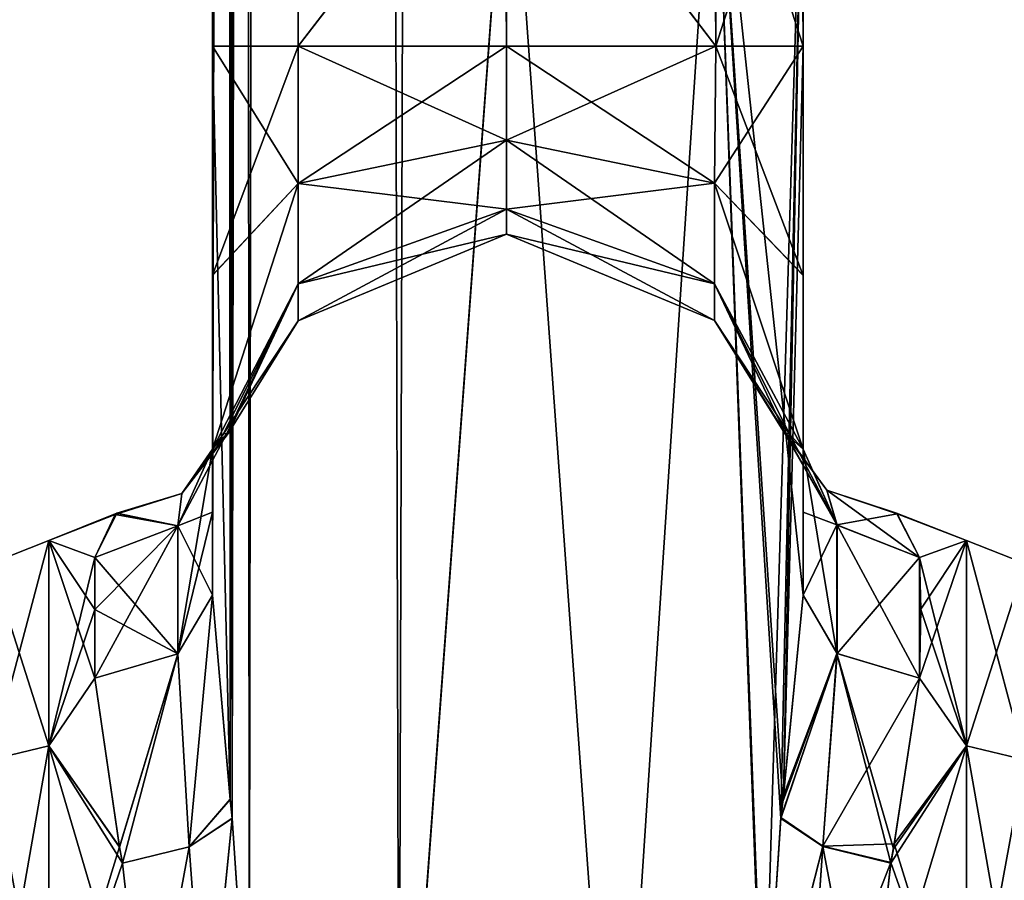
# Model space of a CAD drawing. Extents: x -23 to 1160, y -1799 to -1.
# Tile 18 of 216: x 48 to 90, y -1764 to -1727. Entities that reach past the tile are written whole.
import ezdxf

# ---------------------------------------------------------------- set-up
doc = ezdxf.new("R2010")
doc.units = 0
doc.header["$LTSCALE"] = 72.282644
for name, color, linetype in [('12', 7, 'CONTINUOUS'), ('17', 7, 'CONTINUOUS'), ('18', 7, 'CONTINUOUS'), ('23', 7, 'CONTINUOUS'), ('24', 7, 'CONTINUOUS'), ('27', 7, 'CONTINUOUS'), ('30', 7, 'CONTINUOUS'), ('31', 7, 'CONTINUOUS'), ('35', 7, 'CONTINUOUS'), ('37', 7, 'CONTINUOUS'), ('59', 7, 'CONTINUOUS'), ('60', 7, 'CONTINUOUS'), ('61', 7, 'CONTINUOUS'), ('62', 7, 'CONTINUOUS'), ('63', 7, 'CONTINUOUS'), ('71', 7, 'CONTINUOUS'), ('72', 7, 'CONTINUOUS'), ('73', 7, 'CONTINUOUS'), ('74', 7, 'CONTINUOUS'), ('75', 7, 'CONTINUOUS'), ('8', 7, 'CONTINUOUS')]:
    doc.layers.add(name, color=color, linetype=linetype)

msp = doc.modelspace()

# ---------------------------------------------------------------- linework, layer by layer
at = {"layer": '12', "linetype": 'CONTINUOUS'}
for points in [[(69, -1716.55, 8), (69.05, -71.85, 8), (77.839, -1728.15, 11.612), (69, -1716.55, 8)], [(69.05, -71.85, 8), (77.903, -71.85, 11.675), (77.839, -1728.15, 11.612), (69.05, -71.85, 8)], [(81.55, -71.85, 20.5), (81.55, -1716.55, 20.5), (77.839, -1728.15, 11.612), (81.55, -71.85, 20.5)], [(77.903, -71.85, 11.675), (81.55, -71.85, 20.5), (77.839, -1728.15, 11.612), (77.903, -71.85, 11.675)], [(68.95, -1728.15, 8), (69, -1716.55, 8), (77.839, -1728.15, 11.612), (68.95, -1728.15, 8)], [(81.55, -1716.55, 20.5), (81.55, -1728.15, 20.5), (77.839, -1728.15, 11.612), (81.55, -1716.55, 20.5)]]:
    msp.add_3dface(points, dxfattribs=at)
at = {"layer": '17', "linetype": 'CONTINUOUS'}
for points in [[(60.097, -1728.15, 11.675), (56.45, -1728.15, 20.5), (60.161, -71.85, 11.612), (60.097, -1728.15, 11.675)], [(60.161, -71.85, 11.612), (56.45, -1728.15, 20.5), (56.55, -83.45, 20.5), (60.161, -71.85, 11.612)], [(69, -1716.55, 8), (60.097, -1728.15, 11.675), (60.161, -71.85, 11.612), (69, -1716.55, 8)], [(56.55, -83.45, 20.5), (56.45, -1728.15, 20.5), (57.201, -1760.164, 24.768), (56.55, -83.45, 20.5)], [(57.293, -1760.976, 25.012), (58.024, -1772, 26.571), (56.55, -83.45, 20.5), (57.293, -1760.976, 25.012)], [(56.55, -83.45, 20.5), (58.024, -1772, 26.571), (60.162, -83.45, 29.29), (56.55, -83.45, 20.5)], [(57.201, -1760.164, 24.768), (57.293, -1760.976, 25.012), (56.55, -83.45, 20.5), (57.201, -1760.164, 24.768)], [(58.024, -1772, 26.571), (64.376, -1780, 32.133), (60.162, -83.45, 29.29), (58.024, -1772, 26.571)], [(64.376, -1780, 32.133), (69.05, -1716.55, 33), (60.162, -83.45, 29.29), (64.376, -1780, 32.133)], [(68.95, -1728.15, 8), (60.097, -1728.15, 11.675), (69, -1716.55, 8), (68.95, -1728.15, 8)], [(73.618, -1780, 32.096), (69.05, -1716.55, 33), (64.376, -1780, 32.133), (73.618, -1780, 32.096)], [(77.795, -1716.55, 29.333), (69.05, -1716.55, 33), (73.618, -1780, 32.096), (77.795, -1716.55, 29.333)], [(79.979, -1775.895, 26.383), (77.795, -1716.55, 29.333), (73.618, -1780, 32.096), (79.979, -1775.895, 26.383)], [(81.55, -1751.489, 20.502), (81.55, -1728.15, 20.5), (77.795, -1716.55, 29.333), (81.55, -1751.489, 20.502)], [(81.55, -1751.489, 20.502), (77.795, -1716.55, 29.333), (80.687, -1760.264, 24.8), (81.55, -1751.489, 20.502)], [(77.795, -1716.55, 29.333), (81.55, -1728.15, 20.5), (81.55, -1716.55, 20.5), (77.795, -1716.55, 29.333)], [(80.687, -1760.264, 24.8), (77.795, -1716.55, 29.333), (80.606, -1760.99, 25.016), (80.687, -1760.264, 24.8)], [(80.606, -1760.99, 25.016), (77.795, -1716.55, 29.333), (79.876, -1772, 26.571), (80.606, -1760.99, 25.016)], [(79.876, -1772, 26.571), (77.795, -1716.55, 29.333), (79.979, -1775.895, 26.383), (79.876, -1772, 26.571)], [(56.45, -1751.489, 20.502), (57.201, -1760.164, 24.768), (56.45, -1728.15, 20.5), (56.45, -1751.489, 20.502)]]:
    msp.add_3dface(points, dxfattribs=at)
at = {"layer": '18', "linetype": 'CONTINUOUS'}
for points in [[(60.097, -1728.15, -11.675), (56.45, -71.85, -20.5), (56.55, -83.45, -20.5), (60.097, -1728.15, -11.675)], [(56.45, -71.85, -20.5), (60.097, -1728.15, -11.675), (60.161, -71.85, -11.612), (56.45, -71.85, -20.5)], [(60.097, -1728.15, -11.675), (68.95, -1728.15, -8), (60.161, -71.85, -11.612), (60.097, -1728.15, -11.675)], [(68.95, -1728.15, -8), (69, -1716.55, -8), (60.161, -71.85, -11.612), (68.95, -1728.15, -8)], [(56.45, -1751.488, -20.5), (56.45, -1728.15, -20.5), (60.161, -83.45, -29.288), (56.45, -1751.488, -20.5)], [(57.202, -1760.176, -24.772), (56.45, -1751.488, -20.5), (60.161, -83.45, -29.288), (57.202, -1760.176, -24.772)], [(56.45, -1728.15, -20.5), (60.097, -1728.15, -11.675), (56.55, -83.45, -20.5), (56.45, -1728.15, -20.5)], [(60.161, -83.45, -29.288), (56.45, -1728.15, -20.5), (56.55, -83.45, -20.5), (60.161, -83.45, -29.288)], [(57.293, -1760.982, -25.013), (57.202, -1760.176, -24.772), (60.161, -83.45, -29.288), (57.293, -1760.982, -25.013)], [(58.024, -1772, -26.571), (57.293, -1760.982, -25.013), (60.161, -83.45, -29.288), (58.024, -1772, -26.571)], [(64.376, -1780, -32.133), (58.024, -1772, -26.571), (60.161, -83.45, -29.288), (64.376, -1780, -32.133)], [(69.05, -83.45, -33), (64.376, -1780, -32.133), (60.161, -83.45, -29.288), (69.05, -83.45, -33)], [(69.05, -1716.55, -33), (64.376, -1780, -32.133), (69.05, -83.45, -33), (69.05, -1716.55, -33)], [(73.618, -1780, -32.096), (64.376, -1780, -32.133), (69.05, -1716.55, -33), (73.618, -1780, -32.096)], [(77.795, -1716.55, -29.333), (73.618, -1780, -32.096), (69.05, -1716.55, -33), (77.795, -1716.55, -29.333)], [(79.876, -1772, -26.571), (73.618, -1780, -32.096), (77.795, -1716.55, -29.333), (79.876, -1772, -26.571)], [(81.55, -1716.55, -20.5), (79.876, -1772, -26.571), (77.795, -1716.55, -29.333), (81.55, -1716.55, -20.5)], [(80.611, -1760.944, -25.003), (79.876, -1772, -26.571), (81.55, -1716.55, -20.5), (80.611, -1760.944, -25.003)], [(80.717, -1760.007, -24.717), (80.611, -1760.944, -25.003), (81.55, -1716.55, -20.5), (80.717, -1760.007, -24.717)], [(81.55, -1716.55, -20.5), (81.55, -1728.15, -20.5), (80.717, -1760.007, -24.717), (81.55, -1716.55, -20.5)], [(81.55, -1751.489, -20.502), (80.717, -1760.007, -24.717), (81.55, -1728.15, -20.5), (81.55, -1751.489, -20.502)]]:
    msp.add_3dface(points, dxfattribs=at)
at = {"layer": '23', "linetype": 'CONTINUOUS'}
for points in [[(81.55, -1737.892, -18.037), (81.55, -1751.489, -20.502), (81.55, -1728.15, -20.5), (81.55, -1737.892, -18.037)], [(81.55, -1751.489, 20.502), (81.55, -1747.954, 16.21), (81.55, -1728.15, 20.5), (81.55, -1751.489, 20.502)], [(81.55, -1728.15, 20.5), (81.55, -1747.954, 16.21), (81.55, -1737.897, 18.035), (81.55, -1728.15, 20.5)], [(81.55, -1747.964, -16.225), (81.55, -1751.489, -20.502), (81.55, -1737.892, -18.037), (81.55, -1747.964, -16.225)], [(81.55, -1745.277, -11.265), (81.55, -1747.964, -16.225), (81.55, -1737.892, -18.037), (81.55, -1745.277, -11.265)], [(81.55, -1747.954, 16.21), (81.55, -1745.277, 11.265), (81.55, -1737.897, 18.035), (81.55, -1747.954, 16.21)]]:
    msp.add_3dface(points, dxfattribs=at)
at = {"layer": '24', "linetype": 'CONTINUOUS'}
for points in [[(56.45, -1737.894, 18.036), (56.45, -1751.489, 20.502), (56.45, -1728.15, 20.5), (56.45, -1737.894, 18.036)], [(56.45, -1751.488, -20.5), (56.45, -1747.967, -16.23), (56.45, -1728.15, -20.5), (56.45, -1751.488, -20.5)], [(56.45, -1728.15, -20.5), (56.45, -1747.967, -16.23), (56.45, -1737.887, -18.04), (56.45, -1728.15, -20.5)], [(56.45, -1747.967, -16.23), (56.45, -1745.277, -11.265), (56.45, -1737.887, -18.04), (56.45, -1747.967, -16.23)], [(56.45, -1747.963, 16.224), (56.45, -1751.489, 20.502), (56.45, -1737.894, 18.036), (56.45, -1747.963, 16.224)], [(56.45, -1745.277, 11.265), (56.45, -1747.963, 16.224), (56.45, -1737.894, 18.036), (56.45, -1745.277, 11.265)]]:
    msp.add_3dface(points, dxfattribs=at)
at = {"layer": '27', "linetype": 'CONTINUOUS'}
for points in [[(88.5, -1749.172, 7.407), (88.5, -1749.171, -7.407), (85.516, -1748.002, -0.281), (88.5, -1749.172, 7.407)], [(85.516, -1748.002, -0.281), (88.5, -1749.171, -7.407), (85.551, -1748.032, -1.243), (85.516, -1748.002, -0.281)], [(86.5, -1749.885, 9.323), (88.5, -1749.172, 7.407), (85.516, -1748.002, -0.281), (86.5, -1749.885, 9.323)], [(85.551, -1748.032, -1.243), (88.5, -1749.171, -7.407), (86.5, -1749.885, -9.323), (85.551, -1748.032, -1.243)], [(88.5, -1749.171, -7.407), (88.5, -1757.897, -19.419), (86.5, -1749.885, -9.323), (88.5, -1749.171, -7.407)], [(88.5, -1757.901, 19.422), (88.5, -1749.172, 7.407), (86.5, -1755.024, 16.966), (88.5, -1757.901, 19.422)], [(86.5, -1755.024, 16.966), (88.5, -1749.172, 7.407), (86.55, -1752.089, 13.399), (86.5, -1755.024, 16.966)], [(86.55, -1752.089, 13.399), (88.5, -1749.172, 7.407), (86.5, -1749.885, 9.323), (86.55, -1752.089, 13.399)], [(86.5, -1749.885, -9.323), (88.5, -1757.897, -19.419), (86.55, -1752.097, -13.411), (86.5, -1749.885, -9.323)], [(86.55, -1752.097, -13.411), (88.5, -1757.897, -19.419), (86.5, -1755.024, -16.966), (86.55, -1752.097, -13.411)], [(85.385, -1762.276, 21.942), (88.5, -1757.901, 19.422), (86.5, -1755.024, 16.966), (85.385, -1762.276, 21.942)], [(86.5, -1755.024, -16.966), (88.5, -1757.897, -19.419), (85.426, -1762.063, -21.846), (86.5, -1755.024, -16.966)], [(84.247, -1772, 24), (88.5, -1772, 24), (88.5, -1757.901, 19.422), (84.247, -1772, 24)], [(84.247, -1772, 24), (88.5, -1757.901, 19.422), (85.273, -1762.887, 22.203), (84.247, -1772, 24)], [(85.273, -1762.887, 22.203), (88.5, -1757.901, 19.422), (85.385, -1762.276, 21.942), (85.273, -1762.887, 22.203)], [(88.5, -1757.897, -19.419), (88.5, -1772, -24), (85.426, -1762.063, -21.846), (88.5, -1757.897, -19.419)], [(85.426, -1762.063, -21.846), (88.5, -1772, -24), (85.28, -1762.847, -22.186), (85.426, -1762.063, -21.846)], [(88.5, -1772, -24), (84.247, -1772, -24), (85.28, -1762.847, -22.186), (88.5, -1772, -24)]]:
    msp.add_3dface(points, dxfattribs=at)
at = {"layer": '30', "linetype": 'CONTINUOUS'}
for points in [[(52.317, -1748.058, -1.668), (49.5, -1749.171, 7.407), (52.385, -1748.001, -0.222), (52.317, -1748.058, -1.668)], [(52.385, -1748.001, -0.222), (49.5, -1749.171, 7.407), (51.45, -1749.885, 9.323), (52.385, -1748.001, -0.222)], [(49.5, -1749.172, -7.407), (49.5, -1749.171, 7.407), (52.317, -1748.058, -1.668), (49.5, -1749.172, -7.407)], [(51.45, -1749.885, -9.323), (49.5, -1749.172, -7.407), (52.317, -1748.058, -1.668), (51.45, -1749.885, -9.323)], [(49.5, -1749.171, 7.407), (49.5, -1757.897, 19.419), (51.45, -1749.885, 9.323), (49.5, -1749.171, 7.407)], [(49.5, -1757.901, -19.422), (49.5, -1749.172, -7.407), (51.45, -1755.024, -16.966), (49.5, -1757.901, -19.422)], [(51.45, -1755.024, -16.966), (49.5, -1749.172, -7.407), (51.45, -1752.099, -13.415), (51.45, -1755.024, -16.966)], [(51.45, -1752.099, -13.415), (49.5, -1749.172, -7.407), (51.45, -1749.885, -9.323), (51.45, -1752.099, -13.415)], [(51.45, -1749.885, 9.323), (49.5, -1757.897, 19.419), (51.45, -1752.096, 13.411), (51.45, -1749.885, 9.323)], [(51.45, -1752.096, 13.411), (49.5, -1757.897, 19.419), (51.45, -1755.024, 16.966), (51.45, -1752.096, 13.411)], [(51.45, -1755.024, 16.966), (49.5, -1757.897, 19.419), (52.499, -1762.193, 21.905), (51.45, -1755.024, 16.966)], [(52.501, -1762.202, -21.909), (49.5, -1757.901, -19.422), (51.45, -1755.024, -16.966), (52.501, -1762.202, -21.909)], [(49.5, -1757.897, 19.419), (49.5, -1772, 24), (52.499, -1762.193, 21.905), (49.5, -1757.897, 19.419)], [(53.653, -1772, -24), (49.5, -1772, -24), (49.5, -1757.901, -19.422), (53.653, -1772, -24)], [(53.653, -1772, -24), (49.5, -1757.901, -19.422), (52.625, -1762.879, -22.199), (53.653, -1772, -24)], [(52.625, -1762.879, -22.199), (49.5, -1757.901, -19.422), (52.501, -1762.202, -21.909), (52.625, -1762.879, -22.199)], [(52.499, -1762.193, 21.905), (49.5, -1772, 24), (52.624, -1762.875, 22.198), (52.499, -1762.193, 21.905)], [(49.5, -1772, 24), (53.653, -1772, 24), (52.624, -1762.875, 22.198), (49.5, -1772, 24)]]:
    msp.add_3dface(points, dxfattribs=at)
at = {"layer": '31', "linetype": 'CONTINUOUS'}
for points in [[(56.45, -1737.894, 18.036), (56.45, -1728.15, 20.5), (60.097, -1733.988, 10.111), (56.45, -1737.894, 18.036)], [(56.45, -1728.15, 20.5), (60.097, -1728.15, 11.675), (60.097, -1733.988, 10.111), (56.45, -1728.15, 20.5)], [(56.45, -1728.15, -20.5), (56.45, -1737.887, -18.04), (60.097, -1728.15, -11.675), (56.45, -1728.15, -20.5)], [(60.097, -1728.15, -11.675), (56.45, -1737.887, -18.04), (60.097, -1733.988, -10.111), (60.097, -1728.15, -11.675)], [(68.95, -1728.15, -8), (60.097, -1728.15, -11.675), (60.097, -1733.988, -10.111), (68.95, -1728.15, -8)], [(68.942, -1732.15, -6.928), (68.95, -1728.15, -8), (60.097, -1733.988, -10.111), (68.942, -1732.15, -6.928)], [(60.097, -1728.15, 11.675), (68.95, -1728.15, 8), (68.948, -1732.15, 6.928), (60.097, -1728.15, 11.675)], [(60.097, -1728.15, 11.675), (68.948, -1732.15, 6.928), (60.097, -1733.988, 10.111), (60.097, -1728.15, 11.675)], [(77.839, -1728.15, -11.612), (68.95, -1728.15, -8), (68.942, -1732.15, -6.928), (77.839, -1728.15, -11.612)], [(77.789, -1733.981, -10.099), (77.839, -1728.15, -11.612), (68.942, -1732.15, -6.928), (77.789, -1733.981, -10.099)], [(68.95, -1728.15, 8), (77.789, -1733.981, 10.099), (68.948, -1732.15, 6.928), (68.95, -1728.15, 8)], [(68.95, -1728.15, 8), (77.839, -1728.15, 11.612), (77.789, -1733.981, 10.099), (68.95, -1728.15, 8)], [(81.55, -1737.892, -18.037), (81.55, -1728.15, -20.5), (77.789, -1733.981, -10.099), (81.55, -1737.892, -18.037)], [(81.55, -1728.15, -20.5), (77.839, -1728.15, -11.612), (77.789, -1733.981, -10.099), (81.55, -1728.15, -20.5)], [(77.839, -1728.15, 11.612), (81.55, -1737.897, 18.035), (77.789, -1733.981, 10.099), (77.839, -1728.15, 11.612)], [(81.55, -1728.15, 20.5), (81.55, -1737.897, 18.035), (77.839, -1728.15, 11.612), (81.55, -1728.15, 20.5)], [(68.948, -1732.15, 6.928), (68.947, -1735.078, 4), (60.097, -1733.988, 10.111), (68.948, -1732.15, 6.928)], [(68.943, -1735.078, -4), (68.942, -1732.15, -6.928), (60.097, -1738.261, -5.838), (68.943, -1735.078, -4)], [(68.942, -1732.15, -6.928), (60.097, -1733.988, -10.111), (60.097, -1738.261, -5.838), (68.942, -1732.15, -6.928)], [(68.943, -1735.078, -4), (77.789, -1733.981, -10.099), (68.942, -1732.15, -6.928), (68.943, -1735.078, -4)], [(68.948, -1732.15, 6.928), (77.789, -1738.249, 5.831), (68.947, -1735.078, 4), (68.948, -1732.15, 6.928)], [(77.789, -1733.981, 10.099), (77.789, -1738.249, 5.831), (68.948, -1732.15, 6.928), (77.789, -1733.981, 10.099)], [(56.45, -1745.277, 11.265), (56.45, -1737.894, 18.036), (60.097, -1733.988, 10.111), (56.45, -1745.277, 11.265)], [(60.097, -1738.261, 5.838), (56.45, -1745.277, 11.265), (60.097, -1733.988, 10.111), (60.097, -1738.261, 5.838)], [(56.45, -1737.887, -18.04), (56.45, -1745.277, -11.265), (60.097, -1733.988, -10.111), (56.45, -1737.887, -18.04)], [(60.097, -1733.988, -10.111), (56.45, -1745.277, -11.265), (60.097, -1738.261, -5.838), (60.097, -1733.988, -10.111)], [(68.947, -1735.078, 4), (60.097, -1738.261, 5.838), (60.097, -1733.988, 10.111), (68.947, -1735.078, 4)], [(77.789, -1738.249, -5.831), (77.789, -1733.981, -10.099), (68.943, -1735.078, -4), (77.789, -1738.249, -5.831)], [(81.55, -1745.277, -11.265), (81.55, -1737.892, -18.037), (77.789, -1733.981, -10.099), (81.55, -1745.277, -11.265)], [(77.789, -1738.249, -5.831), (81.55, -1745.277, -11.265), (77.789, -1733.981, -10.099), (77.789, -1738.249, -5.831)], [(81.55, -1737.897, 18.035), (81.55, -1745.277, 11.265), (77.789, -1733.981, 10.099), (81.55, -1737.897, 18.035)], [(77.789, -1733.981, 10.099), (81.55, -1745.277, 11.265), (77.789, -1738.249, 5.831), (77.789, -1733.981, 10.099)], [(68.947, -1735.078, 4), (68.945, -1736.15), (60.097, -1738.261, 5.838), (68.947, -1735.078, 4)], [(68.945, -1736.15), (68.943, -1735.078, -4), (60.097, -1739.825), (68.945, -1736.15)], [(68.943, -1735.078, -4), (60.097, -1738.261, -5.838), (60.097, -1739.825), (68.943, -1735.078, -4)], [(68.945, -1736.15), (77.789, -1738.249, -5.831), (68.943, -1735.078, -4), (68.945, -1736.15)], [(68.947, -1735.078, 4), (77.789, -1739.811), (68.945, -1736.15), (68.947, -1735.078, 4)], [(77.789, -1738.249, 5.831), (77.789, -1739.811), (68.947, -1735.078, 4), (77.789, -1738.249, 5.831)], [(68.945, -1736.15), (60.097, -1739.825), (60.097, -1738.261, 5.838), (68.945, -1736.15)], [(77.789, -1739.811), (77.789, -1738.249, -5.831), (68.945, -1736.15), (77.789, -1739.811)], [(56.929, -1744.629, 4.457), (56.45, -1745.277, 11.265), (60.097, -1738.261, 5.838), (56.929, -1744.629, 4.457)], [(56.45, -1745.277, -11.265), (57.07, -1744.612, -2.215), (60.097, -1738.261, -5.838), (56.45, -1745.277, -11.265)], [(60.097, -1739.825), (56.929, -1744.629, 4.457), (60.097, -1738.261, 5.838), (60.097, -1739.825)], [(57.07, -1744.612, -2.215), (57.118, -1744.618, -0.165), (60.097, -1738.261, -5.838), (57.07, -1744.612, -2.215)], [(60.097, -1738.261, -5.838), (57.118, -1744.618, -0.165), (60.097, -1739.825), (60.097, -1738.261, -5.838)], [(80.808, -1744.611, -1.659), (81.55, -1745.277, -11.265), (77.789, -1738.249, -5.831), (80.808, -1744.611, -1.659)], [(81.55, -1745.277, 11.265), (80.954, -1744.618, 4.272), (77.789, -1738.249, 5.831), (81.55, -1745.277, 11.265)], [(77.789, -1739.811), (80.808, -1744.611, -1.659), (77.789, -1738.249, -5.831), (77.789, -1739.811)], [(77.789, -1738.249, 5.831), (80.954, -1744.618, 4.272), (77.789, -1739.811), (77.789, -1738.249, 5.831)], [(57.118, -1744.618, -0.165), (56.929, -1744.629, 4.457), (60.097, -1739.825), (57.118, -1744.618, -0.165)], [(80.781, -1744.615, -0.161), (80.808, -1744.611, -1.659), (77.789, -1739.811), (80.781, -1744.615, -0.161)], [(80.954, -1744.618, 4.272), (80.781, -1744.615, -0.161), (77.789, -1739.811), (80.954, -1744.618, 4.272)]]:
    msp.add_3dface(points, dxfattribs=at)
at = {"layer": '35', "linetype": 'CONTINUOUS'}
for points in [[(88.5, -1757.897, -19.419), (88.5, -1749.171, -7.407), (90.975, -1758.496, -18.587), (88.5, -1757.897, -19.419)], [(88.5, -1749.171, -7.407), (88.5, -1749.172, 7.407), (90.975, -1750.15, -7.1), (88.5, -1749.171, -7.407)], [(88.5, -1749.171, -7.407), (90.975, -1750.15, -7.1), (90.975, -1758.496, -18.587), (88.5, -1749.171, -7.407)], [(88.5, -1749.172, 7.407), (88.5, -1757.901, 19.422), (90.975, -1750.15, 7.1), (88.5, -1749.172, 7.407)], [(88.5, -1749.172, 7.407), (90.975, -1750.15, 7.1), (90.975, -1750.15, -7.1), (88.5, -1749.172, 7.407)], [(88.5, -1757.901, 19.422), (90.975, -1758.496, 18.587), (90.975, -1750.15, 7.1), (88.5, -1757.901, 19.422)], [(88.5, -1772, -24), (88.5, -1757.897, -19.419), (90.975, -1772, -22.975), (88.5, -1772, -24)], [(90.975, -1772, -22.975), (88.5, -1757.897, -19.419), (90.975, -1758.496, -18.587), (90.975, -1772, -22.975)], [(88.5, -1757.901, 19.422), (88.5, -1772, 24), (90.975, -1758.496, 18.587), (88.5, -1757.901, 19.422)], [(88.5, -1772, 24), (90.975, -1772, 22.975), (90.975, -1758.496, 18.587), (88.5, -1772, 24)]]:
    msp.add_3dface(points, dxfattribs=at)
at = {"layer": '37', "linetype": 'CONTINUOUS'}
for points in [[(49.5, -1757.897, 19.419), (49.5, -1749.171, 7.407), (47.025, -1758.496, 18.587), (49.5, -1757.897, 19.419)], [(49.5, -1749.171, 7.407), (49.5, -1749.172, -7.407), (47.025, -1750.15, 7.1), (49.5, -1749.171, 7.407)], [(49.5, -1749.171, 7.407), (47.025, -1750.15, 7.1), (47.025, -1758.496, 18.587), (49.5, -1749.171, 7.407)], [(49.5, -1749.172, -7.407), (49.5, -1757.901, -19.422), (47.025, -1750.15, -7.1), (49.5, -1749.172, -7.407)], [(49.5, -1749.172, -7.407), (47.025, -1750.15, -7.1), (47.025, -1750.15, 7.1), (49.5, -1749.172, -7.407)], [(49.5, -1757.901, -19.422), (47.025, -1758.496, -18.587), (47.025, -1750.15, -7.1), (49.5, -1757.901, -19.422)], [(49.5, -1772, 24), (49.5, -1757.897, 19.419), (47.025, -1772, 22.975), (49.5, -1772, 24)], [(47.025, -1772, 22.975), (49.5, -1757.897, 19.419), (47.025, -1758.496, 18.587), (47.025, -1772, 22.975)], [(49.5, -1757.901, -19.422), (49.5, -1772, -24), (47.025, -1758.496, -18.587), (49.5, -1757.901, -19.422)], [(49.5, -1772, -24), (47.025, -1772, -22.975), (47.025, -1758.496, -18.587), (49.5, -1772, -24)]]:
    msp.add_3dface(points, dxfattribs=at)
at = {"layer": '59', "linetype": 'CONTINUOUS'}
for points in [[(81.55, -1751.489, 20.502), (80.687, -1760.264, 24.8), (82.983, -1753.966, 18.023), (81.55, -1751.489, 20.502)], [(80.687, -1760.264, 24.8), (80.606, -1760.99, 25.016), (82.983, -1753.966, 18.023), (80.687, -1760.264, 24.8)], [(82.983, -1753.966, 18.023), (80.606, -1760.99, 25.016), (82.39, -1762.17, 22.912), (82.983, -1753.966, 18.023)], [(85.273, -1762.887, 22.203), (82.983, -1753.966, 18.023), (82.39, -1762.17, 22.912), (85.273, -1762.887, 22.203)], [(85.273, -1762.887, 22.203), (85.385, -1762.276, 21.942), (82.983, -1753.966, 18.023), (85.273, -1762.887, 22.203)], [(85.385, -1762.276, 21.942), (86.5, -1755.024, 16.966), (82.983, -1753.966, 18.023), (85.385, -1762.276, 21.942)], [(80.606, -1760.99, 25.016), (79.876, -1772, 26.571), (82.39, -1762.17, 22.912), (80.606, -1760.99, 25.016)], [(82.39, -1762.17, 22.912), (79.876, -1772, 26.571), (81.712, -1772, 24.691), (82.39, -1762.17, 22.912)], [(84.247, -1772, 24), (82.39, -1762.17, 22.912), (81.712, -1772, 24.691), (84.247, -1772, 24)], [(84.247, -1772, 24), (85.273, -1762.887, 22.203), (82.39, -1762.17, 22.912), (84.247, -1772, 24)]]:
    msp.add_3dface(points, dxfattribs=at)
at = {"layer": '60', "linetype": 'CONTINUOUS'}
for points in [[(81.55, -1745.277, 11.265), (81.55, -1747.954, 16.21), (81.55, -1751.489, 20.502), (81.55, -1745.277, 11.265)], [(81.55, -1745.277, 11.265), (81.55, -1751.489, 20.502), (82.983, -1753.966, 18.023), (81.55, -1745.277, 11.265)], [(82.997, -1748.519, 9.898), (81.55, -1745.277, 11.265), (82.983, -1753.966, 18.023), (82.997, -1748.519, 9.898)], [(86.5, -1755.024, 16.966), (82.997, -1748.519, 9.898), (82.983, -1753.966, 18.023), (86.5, -1755.024, 16.966)], [(86.5, -1755.024, 16.966), (86.5, -1749.885, 9.323), (82.997, -1748.519, 9.898), (86.5, -1755.024, 16.966)], [(86.5, -1755.024, 16.966), (86.55, -1752.089, 13.399), (86.5, -1749.885, 9.323), (86.5, -1755.024, 16.966)]]:
    msp.add_3dface(points, dxfattribs=at)
at = {"layer": '61', "linetype": 'CONTINUOUS'}
for points in [[(80.808, -1744.611, -1.659), (80.781, -1744.615, -0.161), (82.553, -1747.029, -0.002), (80.808, -1744.611, -1.659)], [(80.781, -1744.615, -0.161), (80.954, -1744.618, 4.272), (82.997, -1748.519, 9.898), (80.781, -1744.615, -0.161)], [(82.553, -1747.029, -0.002), (80.781, -1744.615, -0.161), (82.997, -1748.519, 9.898), (82.553, -1747.029, -0.002)], [(81.55, -1745.277, -11.265), (80.808, -1744.611, -1.659), (82.983, -1748.506, -9.904), (81.55, -1745.277, -11.265)], [(82.983, -1748.506, -9.904), (80.808, -1744.611, -1.659), (82.553, -1747.029, -0.002), (82.983, -1748.506, -9.904)], [(80.954, -1744.618, 4.272), (81.55, -1745.277, 11.265), (82.997, -1748.519, 9.898), (80.954, -1744.618, 4.272)], [(86.5, -1749.885, 9.323), (85.516, -1748.002, -0.281), (82.553, -1747.029, -0.002), (86.5, -1749.885, 9.323)], [(86.5, -1749.885, 9.323), (82.553, -1747.029, -0.002), (82.997, -1748.519, 9.898), (86.5, -1749.885, 9.323)], [(85.516, -1748.002, -0.281), (85.551, -1748.032, -1.243), (82.553, -1747.029, -0.002), (85.516, -1748.002, -0.281)], [(85.551, -1748.032, -1.243), (82.983, -1748.506, -9.904), (82.553, -1747.029, -0.002), (85.551, -1748.032, -1.243)], [(85.551, -1748.032, -1.243), (86.5, -1749.885, -9.323), (82.983, -1748.506, -9.904), (85.551, -1748.032, -1.243)]]:
    msp.add_3dface(points, dxfattribs=at)
at = {"layer": '62', "linetype": 'CONTINUOUS'}
for points in [[(81.55, -1747.964, -16.225), (81.55, -1745.277, -11.265), (82.983, -1748.506, -9.904), (81.55, -1747.964, -16.225)], [(81.55, -1751.489, -20.502), (81.55, -1747.964, -16.225), (82.983, -1748.506, -9.904), (81.55, -1751.489, -20.502)], [(82.997, -1753.976, -18.013), (81.55, -1751.489, -20.502), (82.983, -1748.506, -9.904), (82.997, -1753.976, -18.013)], [(86.5, -1749.885, -9.323), (82.997, -1753.976, -18.013), (82.983, -1748.506, -9.904), (86.5, -1749.885, -9.323)], [(86.5, -1749.885, -9.323), (86.5, -1755.024, -16.966), (82.997, -1753.976, -18.013), (86.5, -1749.885, -9.323)], [(86.5, -1749.885, -9.323), (86.55, -1752.097, -13.411), (86.5, -1755.024, -16.966), (86.5, -1749.885, -9.323)]]:
    msp.add_3dface(points, dxfattribs=at)
at = {"layer": '63', "linetype": 'CONTINUOUS'}
for points in [[(80.717, -1760.007, -24.717), (81.55, -1751.489, -20.502), (82.997, -1753.976, -18.013), (80.717, -1760.007, -24.717)], [(80.611, -1760.944, -25.003), (80.717, -1760.007, -24.717), (82.997, -1753.976, -18.013), (80.611, -1760.944, -25.003)], [(82.384, -1762.166, -22.915), (80.611, -1760.944, -25.003), (82.997, -1753.976, -18.013), (82.384, -1762.166, -22.915)], [(86.5, -1755.024, -16.966), (82.384, -1762.166, -22.915), (82.997, -1753.976, -18.013), (86.5, -1755.024, -16.966)], [(86.5, -1755.024, -16.966), (85.426, -1762.063, -21.846), (82.384, -1762.166, -22.915), (86.5, -1755.024, -16.966)], [(79.876, -1772, -26.571), (80.611, -1760.944, -25.003), (82.384, -1762.166, -22.915), (79.876, -1772, -26.571)], [(81.713, -1772, -24.691), (79.876, -1772, -26.571), (82.384, -1762.166, -22.915), (81.713, -1772, -24.691)], [(85.28, -1762.847, -22.186), (81.713, -1772, -24.691), (82.384, -1762.166, -22.915), (85.28, -1762.847, -22.186)], [(85.426, -1762.063, -21.846), (85.28, -1762.847, -22.186), (82.384, -1762.166, -22.915), (85.426, -1762.063, -21.846)], [(85.28, -1762.847, -22.186), (84.247, -1772, -24), (81.713, -1772, -24.691), (85.28, -1762.847, -22.186)]]:
    msp.add_3dface(points, dxfattribs=at)
at = {"layer": '71', "linetype": 'CONTINUOUS'}
for points in [[(54.986, -1753.989, -18.001), (56.45, -1751.488, -20.5), (55.469, -1762.186, -22.887), (54.986, -1753.989, -18.001)], [(56.45, -1751.488, -20.5), (57.202, -1760.176, -24.772), (55.469, -1762.186, -22.887), (56.45, -1751.488, -20.5)], [(52.501, -1762.202, -21.909), (51.45, -1755.024, -16.966), (54.986, -1753.989, -18.001), (52.501, -1762.202, -21.909)], [(52.625, -1762.879, -22.199), (52.501, -1762.202, -21.909), (54.986, -1753.989, -18.001), (52.625, -1762.879, -22.199)], [(52.625, -1762.879, -22.199), (54.986, -1753.989, -18.001), (55.469, -1762.186, -22.887), (52.625, -1762.879, -22.199)], [(57.202, -1760.176, -24.772), (57.293, -1760.982, -25.013), (55.469, -1762.186, -22.887), (57.202, -1760.176, -24.772)], [(55.469, -1762.186, -22.887), (57.293, -1760.982, -25.013), (56.186, -1772, -24.692), (55.469, -1762.186, -22.887)], [(57.293, -1760.982, -25.013), (58.024, -1772, -26.571), (56.186, -1772, -24.692), (57.293, -1760.982, -25.013)], [(53.653, -1772, -24), (52.625, -1762.879, -22.199), (55.469, -1762.186, -22.887), (53.653, -1772, -24)], [(53.653, -1772, -24), (55.469, -1762.186, -22.887), (56.186, -1772, -24.692), (53.653, -1772, -24)]]:
    msp.add_3dface(points, dxfattribs=at)
at = {"layer": '72', "linetype": 'CONTINUOUS'}
for points in [[(56.45, -1745.277, -11.265), (56.45, -1747.967, -16.23), (54.986, -1753.989, -18.001), (56.45, -1745.277, -11.265)], [(54.986, -1748.535, -9.892), (56.45, -1745.277, -11.265), (54.986, -1753.989, -18.001), (54.986, -1748.535, -9.892)], [(56.45, -1747.967, -16.23), (56.45, -1751.488, -20.5), (54.986, -1753.989, -18.001), (56.45, -1747.967, -16.23)], [(51.45, -1755.024, -16.966), (51.45, -1752.099, -13.415), (54.986, -1748.535, -9.892), (51.45, -1755.024, -16.966)], [(51.45, -1755.024, -16.966), (54.986, -1748.535, -9.892), (54.986, -1753.989, -18.001), (51.45, -1755.024, -16.966)], [(51.45, -1752.099, -13.415), (51.45, -1749.885, -9.323), (54.986, -1748.535, -9.892), (51.45, -1752.099, -13.415)]]:
    msp.add_3dface(points, dxfattribs=at)
at = {"layer": '73', "linetype": 'CONTINUOUS'}
for points in [[(57.07, -1744.612, -2.215), (56.45, -1745.277, -11.265), (54.986, -1748.535, -9.892), (57.07, -1744.612, -2.215)], [(55.159, -1747.161, -0.003), (57.07, -1744.612, -2.215), (54.986, -1748.535, -9.892), (55.159, -1747.161, -0.003)], [(57.118, -1744.618, -0.165), (57.07, -1744.612, -2.215), (55.159, -1747.161, -0.003), (57.118, -1744.618, -0.165)], [(56.929, -1744.629, 4.457), (57.118, -1744.618, -0.165), (55.159, -1747.161, -0.003), (56.929, -1744.629, 4.457)], [(56.45, -1745.277, 11.265), (56.929, -1744.629, 4.457), (55.159, -1747.161, -0.003), (56.45, -1745.277, 11.265)], [(54.986, -1748.535, 9.892), (56.45, -1745.277, 11.265), (55.159, -1747.161, -0.003), (54.986, -1748.535, 9.892)], [(52.317, -1748.058, -1.668), (52.385, -1748.001, -0.222), (55.159, -1747.161, -0.003), (52.317, -1748.058, -1.668)], [(52.317, -1748.058, -1.668), (55.159, -1747.161, -0.003), (54.986, -1748.535, -9.892), (52.317, -1748.058, -1.668)], [(52.385, -1748.001, -0.222), (54.986, -1748.535, 9.892), (55.159, -1747.161, -0.003), (52.385, -1748.001, -0.222)], [(52.385, -1748.001, -0.222), (51.45, -1749.885, 9.323), (54.986, -1748.535, 9.892), (52.385, -1748.001, -0.222)], [(51.45, -1749.885, -9.323), (52.317, -1748.058, -1.668), (54.986, -1748.535, -9.892), (51.45, -1749.885, -9.323)]]:
    msp.add_3dface(points, dxfattribs=at)
at = {"layer": '74', "linetype": 'CONTINUOUS'}
for points in [[(56.45, -1747.963, 16.224), (56.45, -1745.277, 11.265), (54.986, -1748.535, 9.892), (56.45, -1747.963, 16.224)], [(56.45, -1751.489, 20.502), (56.45, -1747.963, 16.224), (54.986, -1748.535, 9.892), (56.45, -1751.489, 20.502)], [(51.45, -1749.885, 9.323), (54.985, -1753.989, 18.001), (54.986, -1748.535, 9.892), (51.45, -1749.885, 9.323)], [(54.985, -1753.989, 18.001), (56.45, -1751.489, 20.502), (54.986, -1748.535, 9.892), (54.985, -1753.989, 18.001)], [(51.45, -1749.885, 9.323), (51.45, -1752.096, 13.411), (54.985, -1753.989, 18.001), (51.45, -1749.885, 9.323)], [(51.45, -1752.096, 13.411), (51.45, -1755.024, 16.966), (54.985, -1753.989, 18.001), (51.45, -1752.096, 13.411)]]:
    msp.add_3dface(points, dxfattribs=at)
at = {"layer": '75', "linetype": 'CONTINUOUS'}
for points in [[(55.469, -1762.186, 22.887), (56.45, -1751.489, 20.502), (54.985, -1753.989, 18.001), (55.469, -1762.186, 22.887)], [(57.201, -1760.164, 24.768), (56.45, -1751.489, 20.502), (55.469, -1762.186, 22.887), (57.201, -1760.164, 24.768)], [(51.45, -1755.024, 16.966), (52.499, -1762.193, 21.905), (54.985, -1753.989, 18.001), (51.45, -1755.024, 16.966)], [(52.499, -1762.193, 21.905), (52.624, -1762.875, 22.198), (54.985, -1753.989, 18.001), (52.499, -1762.193, 21.905)], [(52.624, -1762.875, 22.198), (55.469, -1762.186, 22.887), (54.985, -1753.989, 18.001), (52.624, -1762.875, 22.198)], [(57.293, -1760.976, 25.012), (57.201, -1760.164, 24.768), (55.469, -1762.186, 22.887), (57.293, -1760.976, 25.012)], [(56.188, -1772, 24.691), (57.293, -1760.976, 25.012), (55.469, -1762.186, 22.887), (56.188, -1772, 24.691)], [(58.024, -1772, 26.571), (57.293, -1760.976, 25.012), (56.188, -1772, 24.691), (58.024, -1772, 26.571)], [(52.624, -1762.875, 22.198), (53.653, -1772, 24), (55.469, -1762.186, 22.887), (52.624, -1762.875, 22.198)], [(53.653, -1772, 24), (56.188, -1772, 24.691), (55.469, -1762.186, 22.887), (53.653, -1772, 24)]]:
    msp.add_3dface(points, dxfattribs=at)
at = {"layer": '8', "linetype": 'CONTINUOUS'}
for points in [[(69.05, -71.85, -8), (69, -1716.55, -8), (77.839, -1728.15, -11.612), (69.05, -71.85, -8)], [(77.903, -71.85, -11.675), (69.05, -71.85, -8), (77.839, -1728.15, -11.612), (77.903, -71.85, -11.675)], [(81.55, -1728.15, -20.5), (77.903, -71.85, -11.675), (77.839, -1728.15, -11.612), (81.55, -1728.15, -20.5)], [(81.55, -1728.15, -20.5), (81.55, -1716.55, -20.5), (77.903, -71.85, -11.675), (81.55, -1728.15, -20.5)], [(69, -1716.55, -8), (68.95, -1728.15, -8), (77.839, -1728.15, -11.612), (69, -1716.55, -8)]]:
    msp.add_3dface(points, dxfattribs=at)

doc.saveas('drawing.dxf')
